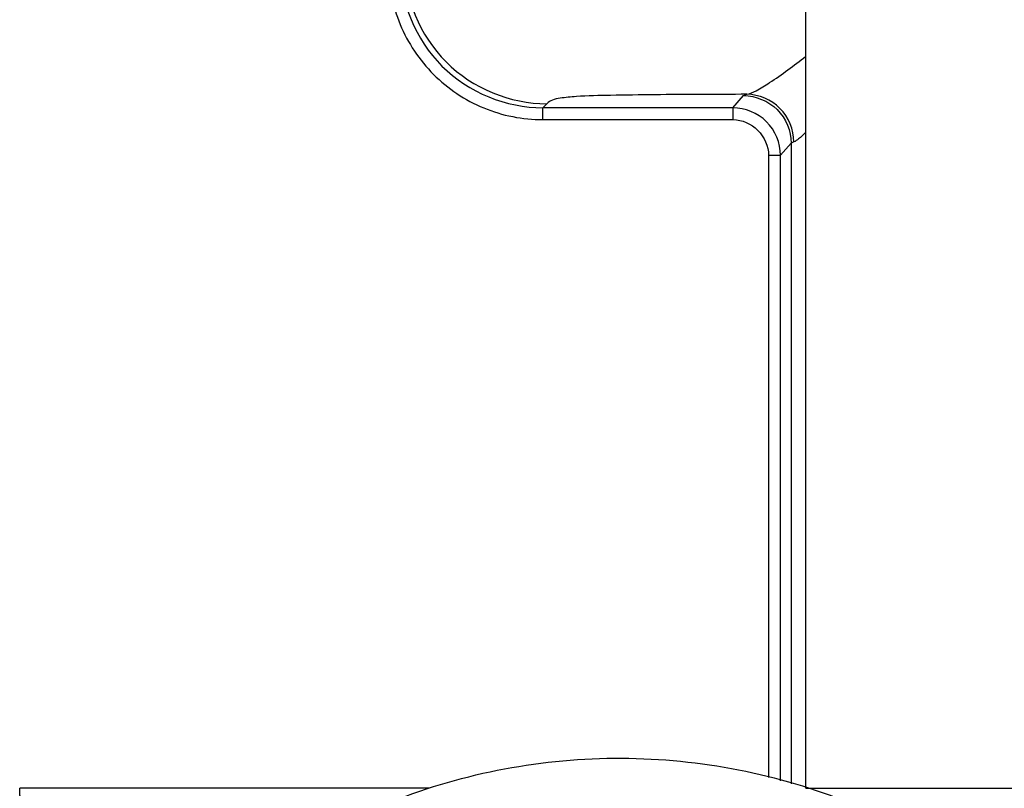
# Model space of a CAD drawing. Header units: inches. Extents: x 0 to 17, y 0 to 11.
# Tile 37 of 104: x 3.983 to 4.309, y 7.457 to 7.712. Entities that reach past the tile are written whole.
import ezdxf

# ---------------------------------------------------------------- set-up
doc = ezdxf.new("R2010")
doc.units = ezdxf.units.IN
doc.header["$LTSCALE"] = 0.935
doc.header["$MEASUREMENT"] = 0
doc.layers.add('1', color=7, linetype='CONTINUOUS')
doc.layers.add('2', color=7, linetype='CONTINUOUS')

msp = doc.modelspace()

# ---------------------------------------------------------------- linework, layer by layer
at = {"layer": '1', "color": 7, "linetype": 'Continuous'}
for p, q in [((4.24315, 7.45694), (4.24315, 7.93301)), ((3.98273, 7.45694), (3.98274, 7.45694)), ((4.11845, 7.45694), (3.98274, 7.45694)), ((4.24315, 7.45694), (4.37968, 7.45694))]:
    msp.add_line(p, q, dxfattribs=at)
for points, knots in [([(4.04132, 7.41003), (4.05007, 7.41892), (4.0697, 7.43502), (4.10355, 7.45296), (4.14074, 7.46411), (4.17964, 7.46813), (4.21861, 7.46471), (4.256, 7.45413), (4.29017, 7.43672), (4.31008, 7.42093), (4.319, 7.41218)], [0, 0, 0, 0, 0.122085, 0.246455, 0.372622, 0.499774, 0.626961, 0.753229, 0.877748, 1, 1, 1, 1]), ([(3.98372, 7.43895), (3.98365, 7.44031), (3.98353, 7.44287), (3.98333, 7.44645), (3.98315, 7.44954), (3.98297, 7.4521), (3.98279, 7.4541), (3.98268, 7.45544), (3.98265, 7.45621), (3.98265, 7.4566), (3.98267, 7.4568), (3.98271, 7.45694), (3.98274, 7.45694)], [0, 0, 0, 0, 0.226026, 0.425597, 0.597231, 0.739699, 0.851956, 0.932955, 0.961506, 0.982072, 0.994719, 1, 1, 1, 1])]:
    msp.add_open_spline(points, degree=3, knots=knots, dxfattribs=at)
at = {"layer": '2', "color": 7, "linetype": 'Continuous'}
for p, q in [((4.22253, 7.68637), (4.22362, 7.6868)), ((4.15729, 7.68367), (4.15596, 7.68234)), ((4.21899, 7.68234), (4.22253, 7.68637)), ((4.15596, 7.67841), (4.15596, 7.68234)), ((4.21899, 7.68234), (4.15596, 7.68234)), ((4.21899, 7.68234), (4.21899, 7.67841)), ((4.15596, 7.67841), (4.21899, 7.67841)), ((4.23826, 7.67063), (4.23472, 7.66661)), ((4.23915, 7.67106), (4.23826, 7.67063)), ((4.23826, 7.67063), (4.23826, 7.45836)), ((4.23079, 7.66661), (4.23079, 7.46053)), ((4.23079, 7.66661), (4.23472, 7.66661)), ((4.23472, 7.45939), (4.23472, 7.66661))]:
    msp.add_line(p, q, dxfattribs=at)
for points, knots in [([(4.10482, 7.72955), (4.10483, 7.7229), (4.10747, 7.70945), (4.11886, 7.69245), (4.13586, 7.68106), (4.14931, 7.67842), (4.15596, 7.67841)], [0, 0, 0, 0, 0.250007, 0.5, 0.749993, 1, 1, 1, 1]), ([(4.22362, 7.6868), (4.22468, 7.68697), (4.22726, 7.68827), (4.23384, 7.69227), (4.23921, 7.69631), (4.24308, 7.69938)], [0, 0, 0, 0, 0.139224, 0.363611, 1, 1, 1, 1]), ([(4.22362, 7.6868), (4.21342, 7.68678), (4.19836, 7.68674), (4.17952, 7.68649), (4.16906, 7.68629), (4.16264, 7.68568), (4.15925, 7.68507), (4.15781, 7.68421), (4.15729, 7.68367)], [0, 0, 0, 0, 0.45792, 0.676342, 0.846316, 0.927396, 0.966173, 1, 1, 1, 1]), ([(4.23915, 7.67106), (4.23912, 7.67506), (4.23583, 7.68335), (4.22758, 7.68673), (4.22362, 7.6868)], [0, 0, 0, 0, 0.50232, 1, 1, 1, 1]), ([(4.22253, 7.68637), (4.22654, 7.68632), (4.23489, 7.68302), (4.23826, 7.67465), (4.23826, 7.67063)], [0, 0, 0, 0, 0.50001, 1, 1, 1, 1]), ([(4.23472, 7.66661), (4.23472, 7.67062), (4.23136, 7.67898), (4.223, 7.68234), (4.21899, 7.68234)], [0, 0, 0, 0, 0.499997, 1, 1, 1, 1]), ([(4.21899, 7.67841), (4.22198, 7.6784), (4.22811, 7.67572), (4.23075, 7.6696), (4.23079, 7.66661)], [0, 0, 0, 0, 0.499887, 1, 1, 1, 1]), ([(4.24306, 7.6741), (4.24232, 7.67337), (4.24111, 7.67227), (4.23974, 7.67123), (4.23915, 7.67106)], [0, 0, 0, 0, 0.625348, 1, 1, 1, 1])]:
    msp.add_open_spline(points, degree=3, knots=knots, dxfattribs=at)
for points in [[(4.10875, 7.72955), (4.10875, 7.71751), (4.11881, 7.6924), (4.14392, 7.68234), (4.15596, 7.68234)], [(4.11008, 7.73088), (4.1101, 7.71884), (4.12019, 7.69378), (4.14525, 7.68369), (4.15729, 7.68367)]]:
    msp.add_open_spline(points, degree=3, dxfattribs=at)

doc.saveas('drawing.dxf')
